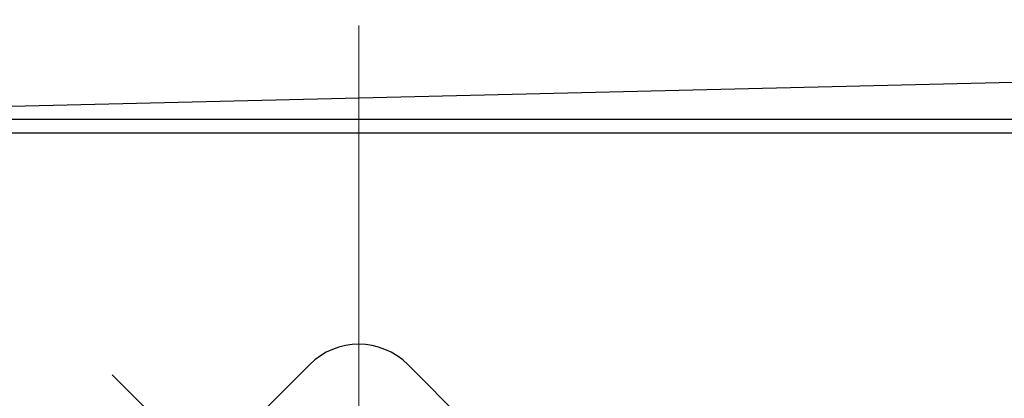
# Model space of a CAD drawing. Header units: millimetres. Extents: x 0 to 1300, y 0 to 891.
# Tile 32 of 127: x 589.02 to 603.13, y 302.12 to 307.54. Entities that reach past the tile are written whole.
import ezdxf

# ---------------------------------------------------------------- set-up
doc = ezdxf.new("R2010")
doc.units = ezdxf.units.MM
doc.header["$LTSCALE"] = 0.545669
doc.linetypes.add('CENTER', pattern=[50.8, 31.75, -6.35, 6.35, -6.35])
doc.layers.add('NoLayerName_001', color=7, linetype='Continuous')

# ---------------------------------------------------------------- blocks, each defined once
blk = doc.blocks.new('DIM_0002')
at = {"color": 3, "linetype": 'Continuous', "lineweight": 13}
blk.add_arc((52.31, 53.426), 52.31, 345, 255, dxfattribs=at)

msp = doc.modelspace()

# ---------------------------------------------------------------- linework, layer by layer
at = {"layer": 'NoLayerName_001', "color": 4, "linetype": 'CENTER', "lineweight": 13}
for p, q in [((593.877, 307.4587), (593.877, 257.3646)), ((597.4126, 295.3864), (590.3415, 302.4575))]:
    msp.add_line(p, q, dxfattribs=at)
at = {"layer": 'NoLayerName_001', "color": 7, "linetype": 'Continuous', "lineweight": 25}
msp.add_line((580.941, 306.114), (612.8294, 306.8732), dxfattribs=at)
at = {"layer": 'NoLayerName_001', "color": 110, "linetype": 'Continuous', "lineweight": 25}
for p, q in [((614.069, 306.114), (573.685, 306.114)), ((573.877, 305.922), (613.877, 305.922))]:
    msp.add_line(p, q, dxfattribs=at)
at = {"layer": 'NoLayerName_001', "color": 60, "linetype": 'Continuous', "lineweight": 25}
for p, q in [((589.4923, 298.922), (593.1699, 302.5997)), ((594.5842, 302.5997), (599.3598, 297.824))]:
    msp.add_line(p, q, dxfattribs=at)
msp.add_arc((593.877, 301.8925), 1, 45, 135, dxfattribs=at)

# ---------------------------------------------------------------- block references
at = {"layer": 'NoLayerName_001', "color": 3, "linetype": 'Continuous', "lineweight": 13}
msp.add_blockref('DIM_0002', (541.5667, 231.4964), dxfattribs=at)

doc.saveas('drawing.dxf')
